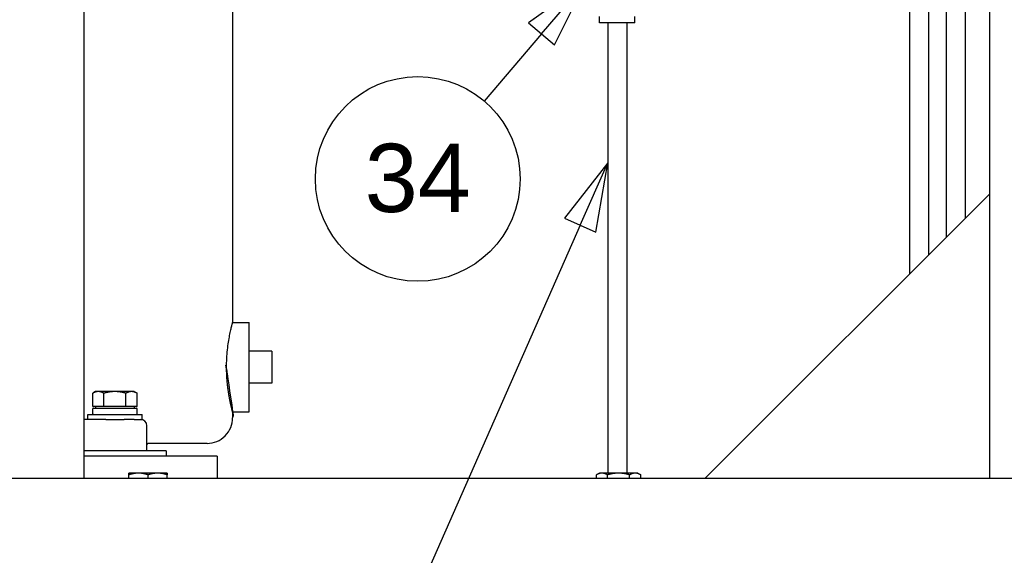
# Paper-space layout 'SHEET_3' of a CAD drawing. Header units: inches. Extents: x 3 to 360, y 8 to 227.
# Tile 75 of 117: x 303 to 322, y 67 to 77. Entities that reach past the tile are written whole.
import ezdxf

# ---------------------------------------------------------------- set-up
doc = ezdxf.new("R2010")
doc.units = ezdxf.units.IN
doc.header["$LTSCALE"] = 10.66666666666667
doc.header["$MEASUREMENT"] = 0
doc.layers.get('0').update_dxf_attribs({"lineweight": 25})
doc.layers.add('DIMEN', color=7, linetype='Continuous', lineweight=25)
doc.styles.add('Current-ANSI', font='arial.ttf')

# ---------------------------------------------------------------- blocks, each defined once
blk = doc.blocks.new('Balloon116')
at = {"layer": 'DIMEN', "linetype": 'Continuous', "lineweight": 25}
for p, q in [((29.48918888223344, 6.962655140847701), (29.4101971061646, 6.860861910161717)), ((29.43879502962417, 6.8482634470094), (29.48918888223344, 6.962655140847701)), ((29.46739295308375, 6.835664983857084), (29.48918888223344, 6.962655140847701)), ((29.4101971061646, 6.860861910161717), (29.46739295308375, 6.835664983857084)), ((29.43879502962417, 6.8482634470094), (29.11668294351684, 6.117084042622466))]:
    blk.add_line(p, q, dxfattribs=at)
at = {"layer": 'DIMEN', "linetype": 'Continuous', "lineweight": 25, "flags": 128}
blk.add_lwpolyline([(29.46739196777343, 6.835664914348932), (29.48918980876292, 6.962655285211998), (29.41019854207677, 6.860862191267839), (29.46739196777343, 6.835664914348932)], dxfattribs=at)
at = {"layer": 'DIMEN'}
blk.add_circle((29.0413626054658, 5.946110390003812), 0.1874999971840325, dxfattribs=at)
blk.add_solid([(29.46739196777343, 6.835664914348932), (29.48918980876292, 6.962655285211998), (29.41019854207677, 6.860862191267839), (29.46739196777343, 6.835664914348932)], dxfattribs=at)
at = {"layer": 'DIMEN', "insert": (29.0413626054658, 5.947158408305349), "char_height": 0.1249999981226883, "attachment_point": 5, "style": 'Current-ANSI'}
blk.add_mtext('23', dxfattribs=at)
blk = doc.blocks.new('Balloon117')
at = {"layer": 'DIMEN', "linetype": 'Continuous', "lineweight": 25}
for p, q in [((29.44925750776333, 7.293830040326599), (29.34436535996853, 7.219002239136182)), ((29.36814202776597, 7.19872336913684), (29.44925750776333, 7.293830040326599)), ((29.39191869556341, 7.178444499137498), (29.44925750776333, 7.293830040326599)), ((29.34436535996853, 7.219002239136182), (29.39191869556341, 7.178444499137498)), ((29.36814202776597, 7.19872336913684), (29.26299781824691, 7.075443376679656))]:
    blk.add_line(p, q, dxfattribs=at)
at = {"layer": 'DIMEN', "linetype": 'Continuous', "lineweight": 25, "flags": 128}
blk.add_lwpolyline([(29.39191803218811, 7.178444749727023), (29.44925863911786, 7.293830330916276), (29.34436647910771, 7.219002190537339), (29.39191803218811, 7.178444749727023)], dxfattribs=at)
at = {"layer": 'DIMEN'}
blk.add_circle((29.14140617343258, 6.932879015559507), 0.1874999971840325, dxfattribs=at)
blk.add_solid([(29.39191803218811, 7.178444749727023), (29.44925863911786, 7.293830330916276), (29.34436647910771, 7.219002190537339), (29.39191803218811, 7.178444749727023)], dxfattribs=at)
at = {"layer": 'DIMEN', "insert": (29.14140617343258, 6.933927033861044), "char_height": 0.1249999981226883, "attachment_point": 5, "style": 'Current-ANSI'}
blk.add_mtext('34', dxfattribs=at)

psp = doc.layouts.new('SHEET_3')

# ---------------------------------------------------------------- linework, layer by layer
for p, q in [((304.3250839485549, 68.09743847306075), (304.3250839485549, 109.6599384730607)), ((322.0125839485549, 68.09743847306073), (322.0125839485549, 109.4099384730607)), ((307.2263480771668, 83.26028847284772), (307.226348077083, 71.1490384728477)), ((321.1650880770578, 72.8124426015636), (321.165088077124, 78.84743847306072)), ((321.540088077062, 73.18744260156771), (321.5400880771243, 78.87868847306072)), ((320.4500880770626, 72.09744260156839), (320.4500880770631, 78.73133393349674)), ((320.8250880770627, 72.47244260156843), (320.8250880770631, 78.73133870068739)), ((314.3938480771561, 77.00253042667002), (314.3938480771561, 77.12253042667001)), ((315.0838480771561, 77.00253042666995), (315.0838480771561, 77.12253042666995)), ((315.0838480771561, 77.00253042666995), (314.3938480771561, 77.00253042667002)), ((314.5513480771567, 77.00253042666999), (314.5513480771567, 68.20293847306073)), ((314.9263480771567, 77.00253042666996), (314.9263480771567, 68.20293847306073)), ((316.450083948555, 68.09743847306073), (322.0125839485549, 73.65993847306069)), ((307.2263480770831, 71.1490384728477), (307.551348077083, 71.14903847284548)), ((307.551348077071, 69.39903847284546), (307.551348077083, 71.14903847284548)), ((307.9913480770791, 70.58403847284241), (307.5513480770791, 70.58403847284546)), ((307.9913480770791, 70.58403847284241), (307.9913480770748, 69.96403847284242)), ((307.9913480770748, 69.96403847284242), (307.5513480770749, 69.96403847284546)), ((304.5513480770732, 69.79668847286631), (304.4933353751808, 69.76319482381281)), ((304.493335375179, 69.5059884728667), (304.4933353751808, 69.76319482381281)), ((304.601588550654, 69.79668847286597), (304.5513480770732, 69.79668847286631)), ((304.9263480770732, 69.7966884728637), (304.601588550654, 69.79668847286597)), ((304.7098417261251, 69.50598847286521), (304.7098417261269, 69.7631948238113)), ((305.2511076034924, 69.79668847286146), (304.9263480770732, 69.7966884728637)), ((305.1428544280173, 69.50598847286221), (305.1428544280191, 69.76319482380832)), ((305.3013480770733, 69.7966884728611), (305.2511076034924, 69.79668847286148)), ((305.3013480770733, 69.7966884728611), (305.3593607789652, 69.76319482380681)), ((305.3593607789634, 69.50598847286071), (305.3593607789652, 69.76319482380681)), ((304.601588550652, 69.50598847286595), (304.493335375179, 69.5059884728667)), ((304.4939562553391, 69.3629384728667), (304.4939562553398, 69.4594384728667)), ((304.5082781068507, 69.4736884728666), (305.346598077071, 69.4736884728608)), ((304.5513480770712, 69.5059884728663), (304.5513480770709, 69.4736884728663)), ((304.7098417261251, 69.50598847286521), (304.601588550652, 69.50598847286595)), ((304.9263480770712, 69.5059884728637), (304.7098417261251, 69.5059884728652)), ((305.1428544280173, 69.50598847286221), (304.9263480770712, 69.5059884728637)), ((305.2511076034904, 69.50598847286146), (305.1428544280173, 69.50598847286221)), ((305.3593607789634, 69.50598847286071), (305.2511076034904, 69.50598847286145)), ((305.3013480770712, 69.5059884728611), (305.301348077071, 69.47368847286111)), ((305.3608480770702, 69.3629384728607), (305.3608480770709, 69.4594384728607)), ((304.7475716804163, 69.25368847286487), (304.3250839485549, 69.25368847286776)), ((304.3953480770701, 69.34868847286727), (305.4573480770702, 69.34868847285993)), ((304.3953480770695, 69.25368847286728), (304.3953480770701, 69.34868847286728)), ((304.7475716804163, 69.25368847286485), (305.1051244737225, 69.25368847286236)), ((305.3013480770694, 69.25368847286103), (305.1051244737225, 69.25368847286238)), ((305.3013480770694, 69.25368847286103), (305.4263480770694, 69.25368847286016)), ((305.4263480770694, 69.25368847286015), (305.4573480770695, 69.25368847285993)), ((305.4573480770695, 69.25368847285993), (305.4573480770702, 69.34868847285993)), ((307.226348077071, 69.39903847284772), (307.5513480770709, 69.39903847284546)), ((307.226348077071, 69.3990384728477), (307.2263480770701, 69.28493847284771)), ((305.5513480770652, 68.63953847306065), (305.5513480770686, 69.1286884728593)), ((306.7263480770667, 68.78493847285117), (305.5825980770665, 68.78493847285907)), ((305.9263480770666, 68.63953847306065), (304.3250839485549, 68.63953847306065)), ((306.9263480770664, 68.53493847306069), (304.3250839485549, 68.53493847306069)), ((305.9263480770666, 68.63953847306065), (305.9263480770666, 68.53493847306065)), ((306.9263480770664, 68.53493847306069), (306.9263480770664, 68.09743847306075)), ((327.3868768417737, 68.09743847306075), (186.7632910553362, 68.09743847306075)), ((305.3875839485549, 68.20293847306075), (305.2000839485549, 68.20293847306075)), ((305.2000839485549, 68.09743847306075), (305.2000839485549, 68.16944482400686)), ((305.7625839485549, 68.20293847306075), (305.3875839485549, 68.20293847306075)), ((305.5750839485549, 68.09743847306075), (305.5750839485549, 68.16944482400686)), ((305.9500839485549, 68.20293847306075), (305.7625839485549, 68.20293847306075)), ((305.9500839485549, 68.09743847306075), (305.9500839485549, 68.16944482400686)), ((314.3875839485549, 68.20293847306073), (314.3295712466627, 68.16944482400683)), ((314.3295712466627, 68.09743847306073), (314.3295712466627, 68.16944482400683)), ((314.4378244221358, 68.20293847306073), (314.3875839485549, 68.20293847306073)), ((314.7625839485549, 68.20293847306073), (314.4378244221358, 68.20293847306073)), ((314.5460775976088, 68.09743847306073), (314.5460775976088, 68.16944482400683)), ((315.0873434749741, 68.20293847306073), (314.7625839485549, 68.20293847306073)), ((314.9790902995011, 68.09743847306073), (314.9790902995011, 68.16944482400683)), ((315.1375839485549, 68.20293847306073), (315.0873434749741, 68.20293847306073)), ((315.1375839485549, 68.20293847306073), (315.1955966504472, 68.16944482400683)), ((315.1955966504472, 68.09743847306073), (315.1955966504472, 68.16944482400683))]:
    psp.add_line(p, q)
for centre, radius, start, end in [((305.3465980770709, 69.4594384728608), 0.01425000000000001, 0, 89.99999999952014), ((305.3465980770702, 69.3629384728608), 0.01425000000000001, 269.9999999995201, 0), ((305.4263480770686, 69.12868847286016), 0.1249999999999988, 0, 89.99999999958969), ((306.7263480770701, 69.28493847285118), 0.5000000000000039, 269.9999999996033, 0), ((305.5825980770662, 68.75368847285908), 0.03124999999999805, 89.99999999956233, 180)]:
    psp.add_arc(centre, radius, start, end)
for points, knots in [([(307.1082303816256, 70.27403847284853), (307.108230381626, 70.3292626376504), (307.1097073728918, 70.38628313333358), (307.115709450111, 70.49953442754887), (307.1202293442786, 70.5557666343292), (307.1315260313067, 70.66347267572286), (307.1383003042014, 70.7150373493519), (307.152765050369, 70.81033073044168), (307.1604407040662, 70.85405841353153), (307.1752125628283, 70.93144850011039), (307.1828340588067, 70.96779926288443), (307.1971024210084, 71.03195473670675), (307.203735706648, 71.05976399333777), (307.2147465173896, 71.10449571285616), (307.2191238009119, 71.12145371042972), (307.2249264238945, 71.14372791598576), (307.226348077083, 71.1490384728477), (307.226348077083, 71.1490384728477)], [0, 0, 0, 0, 0.4208081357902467, 0.4208081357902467, 0.8416162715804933, 0.8416162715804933, 1.26242440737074, 1.26242440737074, 1.683232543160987, 1.683232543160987, 2.103965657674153, 2.103965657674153, 2.524698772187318, 2.524698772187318, 2.945431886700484, 2.945431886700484, 3.36616500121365, 3.36616500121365, 3.366165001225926, 3.366165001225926]), ([(307.226348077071, 69.3990384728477), (307.2263480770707, 69.39903847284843), (307.2249264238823, 69.40434902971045), (307.2191238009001, 69.42662323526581), (307.2147465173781, 69.44358123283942), (307.2037357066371, 69.48831295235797), (307.1971024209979, 69.51612220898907), (307.1828340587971, 69.5802776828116), (307.1752125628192, 69.61662844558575), (307.1604407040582, 69.6940185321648), (307.1527650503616, 69.73774621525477), (307.1383003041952, 69.83303959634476), (307.1315260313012, 69.88460426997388), (307.1202293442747, 69.9923103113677), (307.1157094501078, 70.04854251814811), (307.1097073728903, 70.16179381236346), (307.1082303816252, 70.21881430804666), (307.1082303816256, 70.27403847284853)], [10.09849500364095, 10.09849500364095, 10.0984950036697, 10.0984950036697, 10.51922811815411, 10.51922811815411, 10.93996123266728, 10.93996123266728, 11.36069434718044, 11.36069434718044, 11.78142746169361, 11.78142746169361, 12.20223559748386, 12.20223559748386, 12.6230437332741, 12.6230437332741, 13.04385186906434, 13.04385186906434, 13.46466000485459, 13.46466000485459, 13.46466000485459, 13.46466000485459]), ([(304.5082781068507, 69.4736884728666), (304.5065075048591, 69.47368847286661), (304.5044233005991, 69.47327551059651), (304.5011547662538, 69.47192559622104), (304.4993909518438, 69.47075147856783), (304.4968940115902, 69.4682619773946), (304.495717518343, 69.46650767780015), (304.4943687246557, 69.4632605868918), (304.4939562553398, 69.46119432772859), (304.4939562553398, 69.4594384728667)], [0.1612343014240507, 0.1612343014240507, 0.1612343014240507, 0.1612343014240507, 0.1747262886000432, 0.1747262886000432, 0.1881810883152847, 0.1881810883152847, 0.2015940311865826, 0.2015940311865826, 0.2149736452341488, 0.2149736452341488, 0.2149736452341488, 0.2149736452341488]), ([(304.4939562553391, 69.3629384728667), (304.4939562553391, 69.3611826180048), (304.494368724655, 69.35911635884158), (304.4957175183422, 69.35586926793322), (304.4968940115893, 69.35411496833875), (304.499390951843, 69.35162546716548), (304.501154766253, 69.35045134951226), (304.5044233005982, 69.34910143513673), (304.5065075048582, 69.34868847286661), (304.5082781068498, 69.3486884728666)], [0.2149736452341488, 0.2149736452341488, 0.2149736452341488, 0.2149736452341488, 0.2283532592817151, 0.2283532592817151, 0.241766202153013, 0.241766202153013, 0.2552210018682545, 0.2552210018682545, 0.268712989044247, 0.268712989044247, 0.268712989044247, 0.268712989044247])]:
    psp.add_open_spline(points, degree=3, knots=knots)
for points, weights in [([(304.601588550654, 69.79668847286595), (304.5513480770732, 69.79668847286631), (304.4933353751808, 69.76319482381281)], [1, 1.037954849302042, 1]), ([(304.7098417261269, 69.7631948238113), (304.6518290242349, 69.7966884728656), (304.601588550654, 69.79668847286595)], [1, 1.037954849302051, 1]), ([(304.9263480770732, 69.7966884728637), (304.8258671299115, 69.79668847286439), (304.7098417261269, 69.7631948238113)], [1, 1.037954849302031, 1]), ([(305.1428544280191, 69.76319482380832), (305.0268290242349, 69.79668847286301), (304.9263480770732, 69.7966884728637)], [1, 1.037954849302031, 1]), ([(305.2511076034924, 69.79668847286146), (305.2008671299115, 69.7966884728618), (305.1428544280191, 69.76319482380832)], [1, 1.037954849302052, 1]), ([(305.3593607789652, 69.76319482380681), (305.3013480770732, 69.7966884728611), (305.2511076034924, 69.79668847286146)], [1, 1.037954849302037, 1]), ([(305.2000839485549, 68.16944482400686), (305.2000839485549, 68.20293847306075), (305.2000839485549, 68.20293847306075)], [1, 1.037954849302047, 1]), ([(305.3875839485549, 68.20293847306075), (305.3005648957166, 68.20293847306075), (305.2000839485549, 68.16944482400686)], [1, 1.037954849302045, 1]), ([(305.5750839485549, 68.16944482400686), (305.4746030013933, 68.20293847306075), (305.3875839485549, 68.20293847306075)], [1, 1.037954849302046, 1]), ([(305.7625839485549, 68.20293847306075), (305.6755648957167, 68.20293847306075), (305.5750839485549, 68.16944482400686)], [1, 1.037954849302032, 1]), ([(305.9500839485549, 68.16944482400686), (305.8496030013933, 68.20293847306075), (305.7625839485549, 68.20293847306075)], [1, 1.037954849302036, 1]), ([(305.9500839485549, 68.20293847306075), (305.9500839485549, 68.20293847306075), (305.9500839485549, 68.16944482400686)], [1, 1.037954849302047, 1]), ([(314.4378244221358, 68.20293847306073), (314.3875839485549, 68.20293847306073), (314.3295712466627, 68.16944482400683)], [1, 1.037954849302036, 1]), ([(314.5460775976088, 68.16944482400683), (314.4880648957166, 68.20293847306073), (314.4378244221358, 68.20293847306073)], [1, 1.037954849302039, 1]), ([(314.7625839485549, 68.20293847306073), (314.6621030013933, 68.20293847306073), (314.5460775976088, 68.16944482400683)], [1, 1.037954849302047, 1]), ([(314.9790902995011, 68.16944482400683), (314.8630648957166, 68.20293847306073), (314.7625839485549, 68.20293847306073)], [1, 1.037954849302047, 1]), ([(315.0873434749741, 68.20293847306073), (315.0371030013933, 68.20293847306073), (314.9790902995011, 68.16944482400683)], [1, 1.037954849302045, 1]), ([(315.1955966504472, 68.16944482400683), (315.1375839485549, 68.20293847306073), (315.0873434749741, 68.20293847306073)], [1, 1.037954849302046, 1])]:
    psp.add_rational_spline(points, weights, degree=2)

# ---------------------------------------------------------------- block references
at = {"layer": 'DIMEN', "xscale": 10.66666666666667, "yscale": 10.66666666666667, "zscale": 10.66666666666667}
for name in ['Balloon117', 'Balloon116']:
    psp.add_blockref(name, (0, 0), dxfattribs=at)

doc.saveas('drawing.dxf')
